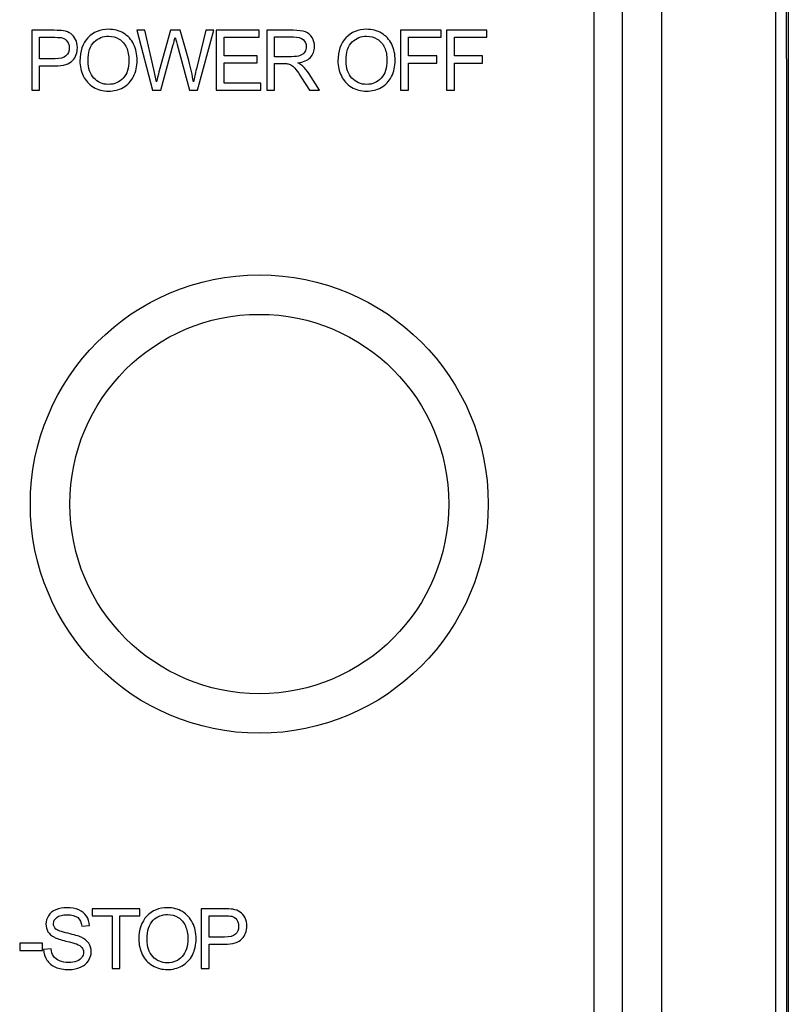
# Model space of a CAD drawing. Header units: millimetres. Extents: x 7180 to 8943, y -2677 to -1782.
# Tile 23 of 101: x 7451 to 7500, y -2433 to -2371. Entities that reach past the tile are written whole.
import ezdxf

# ---------------------------------------------------------------- set-up
doc = ezdxf.new("R2010")
doc.units = ezdxf.units.MM
doc.header["$LTSCALE"] = 3

msp = doc.modelspace()

# ---------------------------------------------------------------- linework, layer by layer
at = {"linetype": 'Continuous', "lineweight": 30}
for p, q in [((7499.996, -2257.614), (7499.996, -2503.614)), ((7491.996, -2495.614), (7491.996, -2265.614)), ((7489.496, -2491.9), (7489.496, -2269.328)), ((7487.708, -2490.112), (7487.708, -2271.115))]:
    msp.add_line(p, q, dxfattribs=at)
at = {"linetype": 'Continuous', "lineweight": 30, "flags": 128}
msp.add_lwpolyline([(7499.193, -2502.811), (7499.193, -2502.811), (7499.194, -2500.811), (7499.194, -2492.811), (7499.195, -2460.811), (7499.197, -2332.811), (7499.196, -2315.672), (7499.194, -2269.275), (7499.193, -2258.417), (7499.193, -2258.417)], dxfattribs=at)
at = {"linetype": 'Continuous', "lineweight": 30}
for radius in [14.5, 12]:
    msp.add_circle((7466.496, -2401.614), radius, dxfattribs=at)
for points, knots in [([(7499.873, -2257.614), (7499.87, -2259.554), (7499.863, -2263.441), (7499.885, -2279.273), (7499.843, -2340.96), (7499.891, -2404.372), (7499.866, -2459.522), (7499.851, -2470.56), (7499.841, -2481.595), (7499.841, -2492.631), (7499.862, -2499.954), (7499.873, -2503.614)], [0, 0, 0, 0, 0.023675, 0.047412, 0.193081, 0.775759, 0.820624, 0.865548, 0.910441, 0.95524, 1, 1, 1, 1]), ([(7455.134, -2373.586), (7455.134, -2372.958), (7455.303, -2372.466), (7455.641, -2372.111), (7455.641, -2372.111), (7455.979, -2371.755), (7456.414, -2371.578), (7456.949, -2371.578), (7456.949, -2371.578), (7457.299, -2371.578), (7457.614, -2371.662), (7457.895, -2371.829), (7457.895, -2371.829), (7458.175, -2371.995), (7458.39, -2372.228), (7458.537, -2372.527), (7458.537, -2372.527), (7458.684, -2372.825), (7458.758, -2373.164), (7458.758, -2373.542), (7458.758, -2373.542), (7458.758, -2373.926), (7458.681, -2374.27), (7458.526, -2374.572), (7458.526, -2374.572), (7458.37, -2374.876), (7458.151, -2375.105), (7457.867, -2375.26), (7457.867, -2375.26), (7457.582, -2375.416), (7457.275, -2375.494), (7456.946, -2375.494), (7456.946, -2375.494), (7456.589, -2375.494), (7456.27, -2375.408), (7455.989, -2375.236), (7455.989, -2375.236), (7455.709, -2375.064), (7455.495, -2374.829), (7455.351, -2374.531), (7455.351, -2374.531), (7455.206, -2374.234), (7455.134, -2373.919), (7455.134, -2373.586)], [0, 0, 0, 0, 0.083333, 0.083333, 0.083333, 0.083333, 0.166667, 0.166667, 0.166667, 0.166667, 0.25, 0.25, 0.25, 0.25, 0.333333, 0.333333, 0.333333, 0.333333, 0.416667, 0.416667, 0.416667, 0.416667, 0.5, 0.5, 0.5, 0.5, 0.583333, 0.583333, 0.583333, 0.583333, 0.666667, 0.666667, 0.666667, 0.666667, 0.75, 0.75, 0.75, 0.75, 0.833333, 0.833333, 0.833333, 0.833333, 1, 1, 1, 1]), ([(7471.474, -2373.586), (7471.474, -2372.958), (7471.644, -2372.466), (7471.981, -2372.111), (7471.981, -2372.111), (7472.319, -2371.755), (7472.755, -2371.578), (7473.289, -2371.578), (7473.289, -2371.578), (7473.64, -2371.578), (7473.954, -2371.662), (7474.236, -2371.829), (7474.236, -2371.829), (7474.516, -2371.995), (7474.731, -2372.228), (7474.878, -2372.527), (7474.878, -2372.527), (7475.025, -2372.825), (7475.099, -2373.164), (7475.099, -2373.542), (7475.099, -2373.542), (7475.099, -2373.926), (7475.022, -2374.27), (7474.866, -2374.572), (7474.866, -2374.572), (7474.711, -2374.876), (7474.492, -2375.105), (7474.208, -2375.26), (7474.208, -2375.26), (7473.923, -2375.416), (7473.616, -2375.494), (7473.287, -2375.494), (7473.287, -2375.494), (7472.93, -2375.494), (7472.611, -2375.408), (7472.33, -2375.236), (7472.33, -2375.236), (7472.049, -2375.064), (7471.836, -2374.829), (7471.691, -2374.531), (7471.691, -2374.531), (7471.547, -2374.234), (7471.474, -2373.919), (7471.474, -2373.586)], [0, 0, 0, 0, 0.083333, 0.083333, 0.083333, 0.083333, 0.166667, 0.166667, 0.166667, 0.166667, 0.25, 0.25, 0.25, 0.25, 0.333333, 0.333333, 0.333333, 0.333333, 0.416667, 0.416667, 0.416667, 0.416667, 0.5, 0.5, 0.5, 0.5, 0.583333, 0.583333, 0.583333, 0.583333, 0.666667, 0.666667, 0.666667, 0.666667, 0.75, 0.75, 0.75, 0.75, 0.833333, 0.833333, 0.833333, 0.833333, 1, 1, 1, 1]), ([(7452.082, -2375.43), (7452.082, -2375.43), (7452.082, -2371.642), (7452.082, -2371.642), (7452.082, -2371.642), (7452.082, -2371.642), (7453.512, -2371.642), (7453.512, -2371.642), (7453.512, -2371.642), (7453.764, -2371.642), (7453.956, -2371.654), (7454.089, -2371.678), (7454.089, -2371.678), (7454.275, -2371.709), (7454.431, -2371.768), (7454.557, -2371.854), (7454.557, -2371.854), (7454.684, -2371.941), (7454.785, -2372.063), (7454.862, -2372.219), (7454.862, -2372.219), (7454.938, -2372.375), (7454.976, -2372.547), (7454.976, -2372.735), (7454.976, -2372.735), (7454.976, -2373.056), (7454.874, -2373.329), (7454.669, -2373.551), (7454.669, -2373.551), (7454.464, -2373.774), (7454.093, -2373.885), (7453.556, -2373.885), (7453.556, -2373.885), (7453.556, -2373.885), (7452.585, -2373.885), (7452.585, -2373.885), (7452.585, -2373.885), (7452.585, -2373.885), (7452.585, -2375.43), (7452.585, -2375.43), (7452.585, -2375.43), (7452.585, -2375.43), (7452.082, -2375.43), (7452.082, -2375.43)], [0, 0, 0, 0, 0.083333, 0.083333, 0.083333, 0.083333, 0.166667, 0.166667, 0.166667, 0.166667, 0.25, 0.25, 0.25, 0.25, 0.333333, 0.333333, 0.333333, 0.333333, 0.416667, 0.416667, 0.416667, 0.416667, 0.5, 0.5, 0.5, 0.5, 0.583333, 0.583333, 0.583333, 0.583333, 0.666667, 0.666667, 0.666667, 0.666667, 0.75, 0.75, 0.75, 0.75, 0.833333, 0.833333, 0.833333, 0.833333, 1, 1, 1, 1]), ([(7452.585, -2373.441), (7452.585, -2373.441), (7453.563, -2373.441), (7453.563, -2373.441), (7453.563, -2373.441), (7453.888, -2373.441), (7454.117, -2373.381), (7454.254, -2373.26), (7454.254, -2373.26), (7454.39, -2373.139), (7454.458, -2372.97), (7454.458, -2372.75), (7454.458, -2372.75), (7454.458, -2372.592), (7454.418, -2372.457), (7454.338, -2372.344), (7454.338, -2372.344), (7454.258, -2372.231), (7454.152, -2372.156), (7454.021, -2372.12), (7454.021, -2372.12), (7453.937, -2372.098), (7453.78, -2372.086), (7453.554, -2372.086), (7453.554, -2372.086), (7453.554, -2372.086), (7452.585, -2372.086), (7452.585, -2372.086), (7452.585, -2372.086), (7452.585, -2372.086), (7452.585, -2373.441), (7452.585, -2373.441)], [0, 0, 0, 0, 0.111111, 0.111111, 0.111111, 0.111111, 0.222222, 0.222222, 0.222222, 0.222222, 0.333333, 0.333333, 0.333333, 0.333333, 0.444444, 0.444444, 0.444444, 0.444444, 0.555556, 0.555556, 0.555556, 0.555556, 0.666667, 0.666667, 0.666667, 0.666667, 0.777778, 0.777778, 0.777778, 0.777778, 1, 1, 1, 1]), ([(7455.652, -2373.595), (7455.652, -2374.051), (7455.775, -2374.41), (7456.02, -2374.672), (7456.02, -2374.672), (7456.265, -2374.934), (7456.573, -2375.065), (7456.943, -2375.065), (7456.943, -2375.065), (7457.321, -2375.065), (7457.63, -2374.933), (7457.875, -2374.668), (7457.875, -2374.668), (7458.118, -2374.404), (7458.24, -2374.028), (7458.24, -2373.541), (7458.24, -2373.541), (7458.24, -2373.234), (7458.188, -2372.965), (7458.084, -2372.735), (7458.084, -2372.735), (7457.98, -2372.506), (7457.827, -2372.328), (7457.627, -2372.202), (7457.627, -2372.202), (7457.426, -2372.076), (7457.201, -2372.012), (7456.951, -2372.012), (7456.951, -2372.012), (7456.597, -2372.012), (7456.292, -2372.134), (7456.036, -2372.377), (7456.036, -2372.377), (7455.78, -2372.621), (7455.652, -2373.026), (7455.652, -2373.595)], [0, 0, 0, 0, 0.1, 0.1, 0.1, 0.1, 0.2, 0.2, 0.2, 0.2, 0.3, 0.3, 0.3, 0.3, 0.4, 0.4, 0.4, 0.4, 0.5, 0.5, 0.5, 0.5, 0.6, 0.6, 0.6, 0.6, 0.7, 0.7, 0.7, 0.7, 0.8, 0.8, 0.8, 0.8, 1, 1, 1, 1]), ([(7459.732, -2375.43), (7459.732, -2375.43), (7458.735, -2371.642), (7458.735, -2371.642), (7458.735, -2371.642), (7458.735, -2371.642), (7459.255, -2371.642), (7459.255, -2371.642), (7459.255, -2371.642), (7459.255, -2371.642), (7459.823, -2374.126), (7459.823, -2374.126), (7459.823, -2374.126), (7459.885, -2374.386), (7459.94, -2374.645), (7459.986, -2374.9), (7459.986, -2374.9), (7460.086, -2374.496), (7460.144, -2374.264), (7460.161, -2374.202), (7460.161, -2374.202), (7460.161, -2374.202), (7460.877, -2371.642), (7460.877, -2371.642), (7460.877, -2371.642), (7460.877, -2371.642), (7461.481, -2371.642), (7461.481, -2371.642), (7461.481, -2371.642), (7461.481, -2371.642), (7462.025, -2373.56), (7462.025, -2373.56), (7462.025, -2373.56), (7462.158, -2374.036), (7462.257, -2374.483), (7462.32, -2374.9), (7462.32, -2374.9), (7462.37, -2374.661), (7462.435, -2374.387), (7462.513, -2374.078), (7462.513, -2374.078), (7462.513, -2374.078), (7463.105, -2371.642), (7463.105, -2371.642), (7463.105, -2371.642), (7463.105, -2371.642), (7463.609, -2371.642), (7463.609, -2371.642), (7463.609, -2371.642), (7463.609, -2371.642), (7462.571, -2375.43), (7462.571, -2375.43), (7462.571, -2375.43), (7462.571, -2375.43), (7462.084, -2375.43), (7462.084, -2375.43), (7462.084, -2375.43), (7462.084, -2375.43), (7461.289, -2372.544), (7461.289, -2372.544), (7461.289, -2372.544), (7461.222, -2372.302), (7461.181, -2372.154), (7461.166, -2372.099), (7461.166, -2372.099), (7461.123, -2372.272), (7461.084, -2372.42), (7461.051, -2372.543), (7461.051, -2372.543), (7461.051, -2372.543), (7460.256, -2375.43), (7460.256, -2375.43), (7460.256, -2375.43), (7460.256, -2375.43), (7459.732, -2375.43), (7459.732, -2375.43)], [0, 0, 0, 0, 0.05, 0.05, 0.05, 0.05, 0.1, 0.1, 0.1, 0.1, 0.15, 0.15, 0.15, 0.15, 0.2, 0.2, 0.2, 0.2, 0.25, 0.25, 0.25, 0.25, 0.3, 0.3, 0.3, 0.3, 0.35, 0.35, 0.35, 0.35, 0.4, 0.4, 0.4, 0.4, 0.45, 0.45, 0.45, 0.45, 0.5, 0.5, 0.5, 0.5, 0.55, 0.55, 0.55, 0.55, 0.6, 0.6, 0.6, 0.6, 0.65, 0.65, 0.65, 0.65, 0.7, 0.7, 0.7, 0.7, 0.75, 0.75, 0.75, 0.75, 0.8, 0.8, 0.8, 0.8, 0.85, 0.85, 0.85, 0.85, 0.9, 0.9, 0.9, 0.9, 1, 1, 1, 1]), ([(7463.76, -2375.43), (7463.76, -2375.43), (7463.76, -2371.642), (7463.76, -2371.642), (7463.76, -2371.642), (7463.76, -2371.642), (7466.496, -2371.642), (7466.496, -2371.642), (7466.496, -2371.642), (7466.496, -2371.642), (7466.496, -2372.086), (7466.496, -2372.086), (7466.496, -2372.086), (7466.496, -2372.086), (7464.262, -2372.086), (7464.262, -2372.086), (7464.262, -2372.086), (7464.262, -2372.086), (7464.262, -2373.25), (7464.262, -2373.25), (7464.262, -2373.25), (7464.262, -2373.25), (7466.353, -2373.25), (7466.353, -2373.25), (7466.353, -2373.25), (7466.353, -2373.25), (7466.353, -2373.695), (7466.353, -2373.695), (7466.353, -2373.695), (7466.353, -2373.695), (7464.262, -2373.695), (7464.262, -2373.695), (7464.262, -2373.695), (7464.262, -2373.695), (7464.262, -2374.986), (7464.262, -2374.986), (7464.262, -2374.986), (7464.262, -2374.986), (7466.585, -2374.986), (7466.585, -2374.986), (7466.585, -2374.986), (7466.585, -2374.986), (7466.585, -2375.43), (7466.585, -2375.43), (7466.585, -2375.43), (7466.585, -2375.43), (7463.76, -2375.43), (7463.76, -2375.43)], [0, 0, 0, 0, 0.076923, 0.076923, 0.076923, 0.076923, 0.153846, 0.153846, 0.153846, 0.153846, 0.230769, 0.230769, 0.230769, 0.230769, 0.307692, 0.307692, 0.307692, 0.307692, 0.384615, 0.384615, 0.384615, 0.384615, 0.461538, 0.461538, 0.461538, 0.461538, 0.538462, 0.538462, 0.538462, 0.538462, 0.615385, 0.615385, 0.615385, 0.615385, 0.692308, 0.692308, 0.692308, 0.692308, 0.769231, 0.769231, 0.769231, 0.769231, 0.846154, 0.846154, 0.846154, 0.846154, 1, 1, 1, 1]), ([(7466.965, -2375.43), (7466.965, -2375.43), (7466.965, -2371.642), (7466.965, -2371.642), (7466.965, -2371.642), (7466.965, -2371.642), (7468.644, -2371.642), (7468.644, -2371.642), (7468.644, -2371.642), (7468.982, -2371.642), (7469.239, -2371.676), (7469.414, -2371.744), (7469.414, -2371.744), (7469.59, -2371.812), (7469.73, -2371.932), (7469.835, -2372.104), (7469.835, -2372.104), (7469.94, -2372.276), (7469.992, -2372.466), (7469.992, -2372.674), (7469.992, -2372.674), (7469.992, -2372.943), (7469.905, -2373.17), (7469.731, -2373.354), (7469.731, -2373.354), (7469.557, -2373.539), (7469.289, -2373.655), (7468.926, -2373.705), (7468.926, -2373.705), (7469.059, -2373.769), (7469.159, -2373.832), (7469.228, -2373.894), (7469.228, -2373.894), (7469.374, -2374.028), (7469.513, -2374.197), (7469.643, -2374.399), (7469.643, -2374.399), (7469.643, -2374.399), (7470.298, -2375.43), (7470.298, -2375.43), (7470.298, -2375.43), (7470.298, -2375.43), (7469.672, -2375.43), (7469.672, -2375.43), (7469.672, -2375.43), (7469.672, -2375.43), (7469.171, -2374.642), (7469.171, -2374.642), (7469.171, -2374.642), (7469.025, -2374.414), (7468.904, -2374.24), (7468.81, -2374.119), (7468.81, -2374.119), (7468.715, -2373.998), (7468.63, -2373.914), (7468.555, -2373.866), (7468.555, -2373.866), (7468.481, -2373.818), (7468.404, -2373.785), (7468.327, -2373.765), (7468.327, -2373.765), (7468.27, -2373.754), (7468.178, -2373.748), (7468.048, -2373.748), (7468.048, -2373.748), (7468.048, -2373.748), (7467.468, -2373.748), (7467.468, -2373.748), (7467.468, -2373.748), (7467.468, -2373.748), (7467.468, -2375.43), (7467.468, -2375.43), (7467.468, -2375.43), (7467.468, -2375.43), (7466.965, -2375.43), (7466.965, -2375.43)], [0, 0, 0, 0, 0.05, 0.05, 0.05, 0.05, 0.1, 0.1, 0.1, 0.1, 0.15, 0.15, 0.15, 0.15, 0.2, 0.2, 0.2, 0.2, 0.25, 0.25, 0.25, 0.25, 0.3, 0.3, 0.3, 0.3, 0.35, 0.35, 0.35, 0.35, 0.4, 0.4, 0.4, 0.4, 0.45, 0.45, 0.45, 0.45, 0.5, 0.5, 0.5, 0.5, 0.55, 0.55, 0.55, 0.55, 0.6, 0.6, 0.6, 0.6, 0.65, 0.65, 0.65, 0.65, 0.7, 0.7, 0.7, 0.7, 0.75, 0.75, 0.75, 0.75, 0.8, 0.8, 0.8, 0.8, 0.85, 0.85, 0.85, 0.85, 0.9, 0.9, 0.9, 0.9, 1, 1, 1, 1]), ([(7467.468, -2373.314), (7467.468, -2373.314), (7468.544, -2373.314), (7468.544, -2373.314), (7468.544, -2373.314), (7468.773, -2373.314), (7468.951, -2373.29), (7469.08, -2373.242), (7469.08, -2373.242), (7469.209, -2373.196), (7469.307, -2373.12), (7469.373, -2373.015), (7469.373, -2373.015), (7469.44, -2372.911), (7469.473, -2372.798), (7469.473, -2372.675), (7469.473, -2372.675), (7469.473, -2372.496), (7469.409, -2372.348), (7469.279, -2372.232), (7469.279, -2372.232), (7469.15, -2372.117), (7468.945, -2372.06), (7468.665, -2372.06), (7468.665, -2372.06), (7468.665, -2372.06), (7467.468, -2372.06), (7467.468, -2372.06), (7467.468, -2372.06), (7467.468, -2372.06), (7467.468, -2373.314), (7467.468, -2373.314)], [0, 0, 0, 0, 0.111111, 0.111111, 0.111111, 0.111111, 0.222222, 0.222222, 0.222222, 0.222222, 0.333333, 0.333333, 0.333333, 0.333333, 0.444444, 0.444444, 0.444444, 0.444444, 0.555556, 0.555556, 0.555556, 0.555556, 0.666667, 0.666667, 0.666667, 0.666667, 0.777778, 0.777778, 0.777778, 0.777778, 1, 1, 1, 1]), ([(7471.993, -2373.595), (7471.993, -2374.051), (7472.116, -2374.41), (7472.361, -2374.672), (7472.361, -2374.672), (7472.606, -2374.934), (7472.914, -2375.065), (7473.284, -2375.065), (7473.284, -2375.065), (7473.662, -2375.065), (7473.971, -2374.933), (7474.215, -2374.668), (7474.215, -2374.668), (7474.459, -2374.404), (7474.581, -2374.028), (7474.581, -2373.541), (7474.581, -2373.541), (7474.581, -2373.234), (7474.529, -2372.965), (7474.424, -2372.735), (7474.424, -2372.735), (7474.32, -2372.506), (7474.168, -2372.328), (7473.968, -2372.202), (7473.968, -2372.202), (7473.767, -2372.076), (7473.542, -2372.012), (7473.292, -2372.012), (7473.292, -2372.012), (7472.938, -2372.012), (7472.632, -2372.134), (7472.377, -2372.377), (7472.377, -2372.377), (7472.121, -2372.621), (7471.993, -2373.026), (7471.993, -2373.595)], [0, 0, 0, 0, 0.1, 0.1, 0.1, 0.1, 0.2, 0.2, 0.2, 0.2, 0.3, 0.3, 0.3, 0.3, 0.4, 0.4, 0.4, 0.4, 0.5, 0.5, 0.5, 0.5, 0.6, 0.6, 0.6, 0.6, 0.7, 0.7, 0.7, 0.7, 0.8, 0.8, 0.8, 0.8, 1, 1, 1, 1]), ([(7475.446, -2375.43), (7475.446, -2375.43), (7475.446, -2371.642), (7475.446, -2371.642), (7475.446, -2371.642), (7475.446, -2371.642), (7478.002, -2371.642), (7478.002, -2371.642), (7478.002, -2371.642), (7478.002, -2371.642), (7478.002, -2372.086), (7478.002, -2372.086), (7478.002, -2372.086), (7478.002, -2372.086), (7475.949, -2372.086), (7475.949, -2372.086), (7475.949, -2372.086), (7475.949, -2372.086), (7475.949, -2373.266), (7475.949, -2373.266), (7475.949, -2373.266), (7475.949, -2373.266), (7477.727, -2373.266), (7477.727, -2373.266), (7477.727, -2373.266), (7477.727, -2373.266), (7477.727, -2373.711), (7477.727, -2373.711), (7477.727, -2373.711), (7477.727, -2373.711), (7475.949, -2373.711), (7475.949, -2373.711), (7475.949, -2373.711), (7475.949, -2373.711), (7475.949, -2375.43), (7475.949, -2375.43), (7475.949, -2375.43), (7475.949, -2375.43), (7475.446, -2375.43), (7475.446, -2375.43)], [0, 0, 0, 0, 0.090909, 0.090909, 0.090909, 0.090909, 0.181818, 0.181818, 0.181818, 0.181818, 0.272727, 0.272727, 0.272727, 0.272727, 0.363636, 0.363636, 0.363636, 0.363636, 0.454545, 0.454545, 0.454545, 0.454545, 0.545455, 0.545455, 0.545455, 0.545455, 0.636364, 0.636364, 0.636364, 0.636364, 0.727273, 0.727273, 0.727273, 0.727273, 0.818182, 0.818182, 0.818182, 0.818182, 1, 1, 1, 1]), ([(7478.354, -2375.43), (7478.354, -2375.43), (7478.354, -2371.642), (7478.354, -2371.642), (7478.354, -2371.642), (7478.354, -2371.642), (7480.91, -2371.642), (7480.91, -2371.642), (7480.91, -2371.642), (7480.91, -2371.642), (7480.91, -2372.086), (7480.91, -2372.086), (7480.91, -2372.086), (7480.91, -2372.086), (7478.857, -2372.086), (7478.857, -2372.086), (7478.857, -2372.086), (7478.857, -2372.086), (7478.857, -2373.266), (7478.857, -2373.266), (7478.857, -2373.266), (7478.857, -2373.266), (7480.635, -2373.266), (7480.635, -2373.266), (7480.635, -2373.266), (7480.635, -2373.266), (7480.635, -2373.711), (7480.635, -2373.711), (7480.635, -2373.711), (7480.635, -2373.711), (7478.857, -2373.711), (7478.857, -2373.711), (7478.857, -2373.711), (7478.857, -2373.711), (7478.857, -2375.43), (7478.857, -2375.43), (7478.857, -2375.43), (7478.857, -2375.43), (7478.354, -2375.43), (7478.354, -2375.43)], [0, 0, 0, 0, 0.090909, 0.090909, 0.090909, 0.090909, 0.181818, 0.181818, 0.181818, 0.181818, 0.272727, 0.272727, 0.272727, 0.272727, 0.363636, 0.363636, 0.363636, 0.363636, 0.454545, 0.454545, 0.454545, 0.454545, 0.545455, 0.545455, 0.545455, 0.545455, 0.636364, 0.636364, 0.636364, 0.636364, 0.727273, 0.727273, 0.727273, 0.727273, 0.818182, 0.818182, 0.818182, 0.818182, 1, 1, 1, 1]), ([(7452.838, -2429.79), (7452.838, -2429.79), (7453.309, -2429.747), (7453.309, -2429.747), (7453.309, -2429.747), (7453.331, -2429.938), (7453.383, -2430.094), (7453.465, -2430.217), (7453.465, -2430.217), (7453.547, -2430.338), (7453.674, -2430.437), (7453.846, -2430.513), (7453.846, -2430.513), (7454.018, -2430.588), (7454.212, -2430.626), (7454.427, -2430.626), (7454.427, -2430.626), (7454.618, -2430.626), (7454.787, -2430.598), (7454.933, -2430.54), (7454.933, -2430.54), (7455.08, -2430.483), (7455.188, -2430.404), (7455.26, -2430.305), (7455.26, -2430.305), (7455.331, -2430.205), (7455.367, -2430.097), (7455.367, -2429.98), (7455.367, -2429.98), (7455.367, -2429.862), (7455.333, -2429.759), (7455.264, -2429.67), (7455.264, -2429.67), (7455.195, -2429.582), (7455.081, -2429.508), (7454.923, -2429.447), (7454.923, -2429.447), (7454.821, -2429.408), (7454.596, -2429.346), (7454.248, -2429.262), (7454.248, -2429.262), (7453.9, -2429.179), (7453.656, -2429.1), (7453.517, -2429.026), (7453.517, -2429.026), (7453.336, -2428.931), (7453.202, -2428.813), (7453.114, -2428.672), (7453.114, -2428.672), (7453.025, -2428.532), (7452.981, -2428.374), (7452.981, -2428.2), (7452.981, -2428.2), (7452.981, -2428.008), (7453.035, -2427.829), (7453.144, -2427.663), (7453.144, -2427.663), (7453.252, -2427.497), (7453.41, -2427.371), (7453.619, -2427.284), (7453.619, -2427.284), (7453.827, -2427.198), (7454.059, -2427.154), (7454.314, -2427.154), (7454.314, -2427.154), (7454.595, -2427.154), (7454.842, -2427.199), (7455.057, -2427.29), (7455.057, -2427.29), (7455.271, -2427.38), (7455.436, -2427.513), (7455.552, -2427.69), (7455.552, -2427.69), (7455.667, -2427.865), (7455.729, -2428.065), (7455.738, -2428.287), (7455.738, -2428.287), (7455.738, -2428.287), (7455.256, -2428.324), (7455.256, -2428.324), (7455.256, -2428.324), (7455.23, -2428.085), (7455.143, -2427.904), (7454.994, -2427.782), (7454.994, -2427.782), (7454.845, -2427.66), (7454.625, -2427.599), (7454.334, -2427.599), (7454.334, -2427.599), (7454.03, -2427.599), (7453.809, -2427.655), (7453.67, -2427.766), (7453.67, -2427.766), (7453.532, -2427.877), (7453.462, -2428.011), (7453.462, -2428.168), (7453.462, -2428.168), (7453.462, -2428.304), (7453.512, -2428.416), (7453.609, -2428.504), (7453.609, -2428.504), (7453.706, -2428.591), (7453.958, -2428.682), (7454.365, -2428.774), (7454.365, -2428.774), (7454.773, -2428.866), (7455.052, -2428.947), (7455.204, -2429.015), (7455.204, -2429.015), (7455.424, -2429.117), (7455.587, -2429.245), (7455.692, -2429.401), (7455.692, -2429.401), (7455.797, -2429.556), (7455.849, -2429.735), (7455.849, -2429.938), (7455.849, -2429.938), (7455.849, -2430.14), (7455.791, -2430.329), (7455.676, -2430.507), (7455.676, -2430.507), (7455.56, -2430.685), (7455.395, -2430.823), (7455.179, -2430.922), (7455.179, -2430.922), (7454.963, -2431.021), (7454.721, -2431.07), (7454.45, -2431.07), (7454.45, -2431.07), (7454.108, -2431.07), (7453.821, -2431.02), (7453.59, -2430.92), (7453.59, -2430.92), (7453.358, -2430.821), (7453.177, -2430.671), (7453.046, -2430.47), (7453.046, -2430.47), (7452.914, -2430.27), (7452.845, -2430.043), (7452.838, -2429.79)], [0, 0, 0, 0, 0.027778, 0.027778, 0.027778, 0.027778, 0.055556, 0.055556, 0.055556, 0.055556, 0.083333, 0.083333, 0.083333, 0.083333, 0.111111, 0.111111, 0.111111, 0.111111, 0.138889, 0.138889, 0.138889, 0.138889, 0.166667, 0.166667, 0.166667, 0.166667, 0.194444, 0.194444, 0.194444, 0.194444, 0.222222, 0.222222, 0.222222, 0.222222, 0.25, 0.25, 0.25, 0.25, 0.277778, 0.277778, 0.277778, 0.277778, 0.305556, 0.305556, 0.305556, 0.305556, 0.333333, 0.333333, 0.333333, 0.333333, 0.361111, 0.361111, 0.361111, 0.361111, 0.388889, 0.388889, 0.388889, 0.388889, 0.416667, 0.416667, 0.416667, 0.416667, 0.444444, 0.444444, 0.444444, 0.444444, 0.472222, 0.472222, 0.472222, 0.472222, 0.5, 0.5, 0.5, 0.5, 0.527778, 0.527778, 0.527778, 0.527778, 0.555556, 0.555556, 0.555556, 0.555556, 0.583333, 0.583333, 0.583333, 0.583333, 0.611111, 0.611111, 0.611111, 0.611111, 0.638889, 0.638889, 0.638889, 0.638889, 0.666667, 0.666667, 0.666667, 0.666667, 0.694444, 0.694444, 0.694444, 0.694444, 0.722222, 0.722222, 0.722222, 0.722222, 0.75, 0.75, 0.75, 0.75, 0.777778, 0.777778, 0.777778, 0.777778, 0.805556, 0.805556, 0.805556, 0.805556, 0.833333, 0.833333, 0.833333, 0.833333, 0.861111, 0.861111, 0.861111, 0.861111, 0.888889, 0.888889, 0.888889, 0.888889, 0.916667, 0.916667, 0.916667, 0.916667, 0.944444, 0.944444, 0.944444, 0.944444, 1, 1, 1, 1]), ([(7457.17, -2431.007), (7457.17, -2431.007), (7457.17, -2427.662), (7457.17, -2427.662), (7457.17, -2427.662), (7457.17, -2427.662), (7455.921, -2427.662), (7455.921, -2427.662), (7455.921, -2427.662), (7455.921, -2427.662), (7455.921, -2427.218), (7455.921, -2427.218), (7455.921, -2427.218), (7455.921, -2427.218), (7458.922, -2427.218), (7458.922, -2427.218), (7458.922, -2427.218), (7458.922, -2427.218), (7458.922, -2427.662), (7458.922, -2427.662), (7458.922, -2427.662), (7458.922, -2427.662), (7457.673, -2427.662), (7457.673, -2427.662), (7457.673, -2427.662), (7457.673, -2427.662), (7457.673, -2431.007), (7457.673, -2431.007), (7457.673, -2431.007), (7457.673, -2431.007), (7457.17, -2431.007), (7457.17, -2431.007)], [0, 0, 0, 0, 0.111111, 0.111111, 0.111111, 0.111111, 0.222222, 0.222222, 0.222222, 0.222222, 0.333333, 0.333333, 0.333333, 0.333333, 0.444444, 0.444444, 0.444444, 0.444444, 0.555556, 0.555556, 0.555556, 0.555556, 0.666667, 0.666667, 0.666667, 0.666667, 0.777778, 0.777778, 0.777778, 0.777778, 1, 1, 1, 1]), ([(7458.866, -2429.163), (7458.866, -2428.535), (7459.036, -2428.043), (7459.373, -2427.687), (7459.373, -2427.687), (7459.711, -2427.332), (7460.147, -2427.154), (7460.681, -2427.154), (7460.681, -2427.154), (7461.032, -2427.154), (7461.346, -2427.238), (7461.628, -2427.405), (7461.628, -2427.405), (7461.908, -2427.572), (7462.123, -2427.804), (7462.27, -2428.103), (7462.27, -2428.103), (7462.417, -2428.402), (7462.491, -2428.74), (7462.491, -2429.119), (7462.491, -2429.119), (7462.491, -2429.502), (7462.414, -2429.846), (7462.258, -2430.149), (7462.258, -2430.149), (7462.103, -2430.452), (7461.884, -2430.681), (7461.6, -2430.837), (7461.6, -2430.837), (7461.315, -2430.993), (7461.008, -2431.07), (7460.679, -2431.07), (7460.679, -2431.07), (7460.322, -2431.07), (7460.003, -2430.984), (7459.722, -2430.812), (7459.722, -2430.812), (7459.441, -2430.64), (7459.228, -2430.405), (7459.083, -2430.107), (7459.083, -2430.107), (7458.939, -2429.81), (7458.866, -2429.495), (7458.866, -2429.163)], [0, 0, 0, 0, 0.083333, 0.083333, 0.083333, 0.083333, 0.166667, 0.166667, 0.166667, 0.166667, 0.25, 0.25, 0.25, 0.25, 0.333333, 0.333333, 0.333333, 0.333333, 0.416667, 0.416667, 0.416667, 0.416667, 0.5, 0.5, 0.5, 0.5, 0.583333, 0.583333, 0.583333, 0.583333, 0.666667, 0.666667, 0.666667, 0.666667, 0.75, 0.75, 0.75, 0.75, 0.833333, 0.833333, 0.833333, 0.833333, 1, 1, 1, 1]), ([(7459.385, -2429.172), (7459.385, -2429.627), (7459.508, -2429.986), (7459.753, -2430.248), (7459.753, -2430.248), (7459.998, -2430.51), (7460.306, -2430.642), (7460.676, -2430.642), (7460.676, -2430.642), (7461.054, -2430.642), (7461.363, -2430.509), (7461.607, -2430.245), (7461.607, -2430.245), (7461.851, -2429.98), (7461.973, -2429.605), (7461.973, -2429.118), (7461.973, -2429.118), (7461.973, -2428.81), (7461.921, -2428.541), (7461.816, -2428.312), (7461.816, -2428.312), (7461.712, -2428.082), (7461.56, -2427.904), (7461.36, -2427.778), (7461.36, -2427.778), (7461.159, -2427.652), (7460.934, -2427.588), (7460.684, -2427.588), (7460.684, -2427.588), (7460.33, -2427.588), (7460.024, -2427.71), (7459.769, -2427.954), (7459.769, -2427.954), (7459.513, -2428.197), (7459.385, -2428.603), (7459.385, -2429.172)], [0, 0, 0, 0, 0.1, 0.1, 0.1, 0.1, 0.2, 0.2, 0.2, 0.2, 0.3, 0.3, 0.3, 0.3, 0.4, 0.4, 0.4, 0.4, 0.5, 0.5, 0.5, 0.5, 0.6, 0.6, 0.6, 0.6, 0.7, 0.7, 0.7, 0.7, 0.8, 0.8, 0.8, 0.8, 1, 1, 1, 1]), ([(7462.812, -2431.007), (7462.812, -2431.007), (7462.812, -2427.218), (7462.812, -2427.218), (7462.812, -2427.218), (7462.812, -2427.218), (7464.242, -2427.218), (7464.242, -2427.218), (7464.242, -2427.218), (7464.493, -2427.218), (7464.686, -2427.23), (7464.819, -2427.254), (7464.819, -2427.254), (7465.005, -2427.285), (7465.161, -2427.344), (7465.287, -2427.431), (7465.287, -2427.431), (7465.413, -2427.518), (7465.515, -2427.64), (7465.592, -2427.796), (7465.592, -2427.796), (7465.668, -2427.952), (7465.706, -2428.124), (7465.706, -2428.312), (7465.706, -2428.312), (7465.706, -2428.633), (7465.604, -2428.905), (7465.398, -2429.127), (7465.398, -2429.127), (7465.194, -2429.351), (7464.822, -2429.462), (7464.286, -2429.462), (7464.286, -2429.462), (7464.286, -2429.462), (7463.314, -2429.462), (7463.314, -2429.462), (7463.314, -2429.462), (7463.314, -2429.462), (7463.314, -2431.007), (7463.314, -2431.007), (7463.314, -2431.007), (7463.314, -2431.007), (7462.812, -2431.007), (7462.812, -2431.007)], [0, 0, 0, 0, 0.083333, 0.083333, 0.083333, 0.083333, 0.166667, 0.166667, 0.166667, 0.166667, 0.25, 0.25, 0.25, 0.25, 0.333333, 0.333333, 0.333333, 0.333333, 0.416667, 0.416667, 0.416667, 0.416667, 0.5, 0.5, 0.5, 0.5, 0.583333, 0.583333, 0.583333, 0.583333, 0.666667, 0.666667, 0.666667, 0.666667, 0.75, 0.75, 0.75, 0.75, 0.833333, 0.833333, 0.833333, 0.833333, 1, 1, 1, 1]), ([(7463.314, -2429.017), (7463.314, -2429.017), (7464.293, -2429.017), (7464.293, -2429.017), (7464.293, -2429.017), (7464.618, -2429.017), (7464.847, -2428.957), (7464.984, -2428.836), (7464.984, -2428.836), (7465.12, -2428.716), (7465.188, -2428.546), (7465.188, -2428.327), (7465.188, -2428.327), (7465.188, -2428.169), (7465.148, -2428.033), (7465.068, -2427.92), (7465.068, -2427.92), (7464.987, -2427.807), (7464.882, -2427.732), (7464.751, -2427.696), (7464.751, -2427.696), (7464.666, -2427.674), (7464.51, -2427.662), (7464.284, -2427.662), (7464.284, -2427.662), (7464.284, -2427.662), (7463.314, -2427.662), (7463.314, -2427.662), (7463.314, -2427.662), (7463.314, -2427.662), (7463.314, -2429.017), (7463.314, -2429.017)], [0, 0, 0, 0, 0.111111, 0.111111, 0.111111, 0.111111, 0.222222, 0.222222, 0.222222, 0.222222, 0.333333, 0.333333, 0.333333, 0.333333, 0.444444, 0.444444, 0.444444, 0.444444, 0.555556, 0.555556, 0.555556, 0.555556, 0.666667, 0.666667, 0.666667, 0.666667, 0.777778, 0.777778, 0.777778, 0.777778, 1, 1, 1, 1]), ([(7451.321, -2429.869), (7451.321, -2429.869), (7451.321, -2429.403), (7451.321, -2429.403), (7451.321, -2429.403), (7451.321, -2429.403), (7452.76, -2429.403), (7452.76, -2429.403), (7452.76, -2429.403), (7452.76, -2429.403), (7452.76, -2429.869), (7452.76, -2429.869), (7452.76, -2429.869), (7452.76, -2429.869), (7451.321, -2429.869), (7451.321, -2429.869)], [0, 0, 0, 0, 0.2, 0.2, 0.2, 0.2, 0.4, 0.4, 0.4, 0.4, 0.6, 0.6, 0.6, 0.6, 1, 1, 1, 1])]:
    msp.add_open_spline(points, degree=3, knots=knots, dxfattribs=at)

doc.saveas('drawing.dxf')
